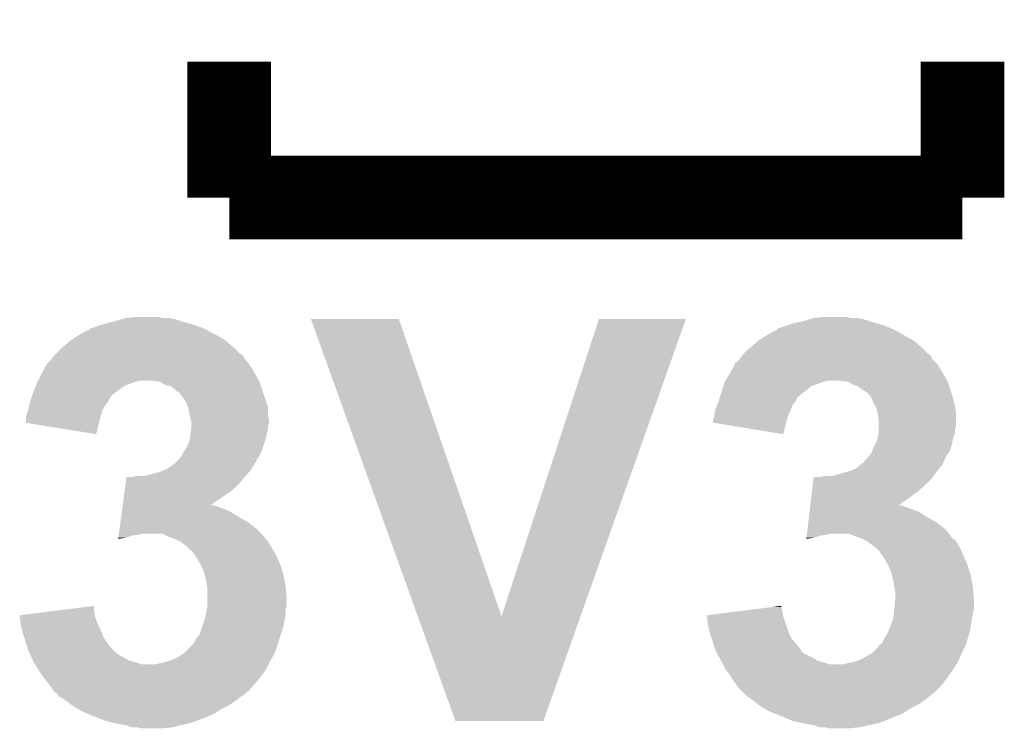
# Model space of a CAD drawing. Extents: x -1.3 to 24.2, y -3.9 to 39.2.
# Tile 15 of 37: x 9 to 11.4, y 3.9 to 5.6. Entities that reach past the tile are written whole.
import ezdxf

# ---------------------------------------------------------------- set-up
doc = ezdxf.new("R2010")
doc.units = 0
doc.layers.add('ANGLE_11_CLICK_V101_GTO', color=14, linetype='CONTINUOUS')

msp = doc.modelspace()

# ---------------------------------------------------------------- linework, layer by layer
at = {"layer": 'ANGLE_11_CLICK_V101_GTO', "const_width": 0.2032}
for points in [[(9.50722, 5.207), (9.50722, 5.5372)], [(11.28522, 5.207), (11.28522, 5.5372)], [(9.50722, 5.207), (11.28522, 5.207)]]:
    msp.add_lwpolyline(points, dxfattribs=at)
at = {"layer": 'ANGLE_11_CLICK_V101_GTO'}
for points in [[(9.179562, 4.892042), (9.192254, 4.89712), (9.439484, 4.892042), (9.42594, 4.89712)], [(9.192254, 4.89712), (9.19226, 4.897122), (9.42594, 4.89712), (9.425934, 4.897122)], [(9.19226, 4.897122), (9.21004, 4.9022), (9.425934, 4.897122), (9.40816, 4.9022)], [(9.21004, 4.9022), (9.230358, 4.90728), (9.40816, 4.9022), (9.39038, 4.90728)], [(9.230358, 4.90728), (9.247286, 4.912358), (9.39038, 4.90728), (9.375142, 4.912358)], [(9.247286, 4.912358), (9.255762, 4.9149), (9.375142, 4.912358), (9.359902, 4.9149)], [(9.255762, 4.9149), (9.283698, 4.91744), (9.347202, 4.9149), (9.334498, 4.91744)], [(9.705374, 4.912344), (9.705368, 4.912358), (9.918704, 4.912344), (9.705368, 4.912358)], [(9.964566, 4.191062), (9.705374, 4.912344), (10.167642, 4.191062), (9.918704, 4.912344)], [(10.167642, 4.191062), (10.403846, 4.912332), (10.359188, 4.191062), (10.61465, 4.912332)], [(10.403846, 4.912332), (10.403856, 4.91236), (10.61465, 4.912332), (10.403856, 4.91236)], [(10.838184, 4.8895), (10.861042, 4.89712), (11.1125, 4.8895), (11.094722, 4.89712)], [(10.861042, 4.89712), (10.876282, 4.9022), (11.094722, 4.89712), (11.076942, 4.9022)], [(10.876282, 4.9022), (10.899138, 4.90728), (11.076942, 4.9022), (11.05916, 4.90728)], [(10.899138, 4.90728), (10.916066, 4.912358), (11.05916, 4.90728), (11.043922, 4.912358)], [(10.916066, 4.912358), (10.924542, 4.9149), (11.043922, 4.912358), (11.028682, 4.9149)], [(10.924542, 4.9149), (10.949938, 4.91744), (11.015982, 4.9149), (11.003278, 4.91744)], [(9.13587, 4.869178), (9.144, 4.874258), (9.484362, 4.869178), (9.474204, 4.874258)], [(9.144, 4.874258), (9.153148, 4.87934), (9.474204, 4.874258), (9.46404, 4.87934)], [(9.153148, 4.87934), (9.166866, 4.88696), (9.46404, 4.87934), (9.450708, 4.88696)], [(9.166866, 4.88696), (9.1694, 4.886982), (9.450708, 4.88696), (9.45067, 4.886982)], [(9.1694, 4.886982), (9.169416, 4.8895), (9.45067, 4.886982), (9.446262, 4.8895)], [(9.169416, 4.8895), (9.169418, 4.889504), (9.446262, 4.8895), (9.446252, 4.889504)], [(9.169418, 4.889504), (9.179562, 4.892042), (9.446252, 4.889504), (9.439484, 4.892042)], [(10.792462, 4.86156), (10.81278, 4.874258), (11.163936, 4.86156), (11.141714, 4.874258)], [(10.81278, 4.874258), (10.821924, 4.87934), (11.141714, 4.874258), (11.132818, 4.87934)], [(10.821924, 4.87934), (10.83564, 4.886962), (11.132818, 4.87934), (11.117576, 4.886962)], [(10.83564, 4.886962), (10.838184, 4.8895), (11.117576, 4.886962), (11.1125, 4.8895)], [(9.1059, 4.84632), (9.120718, 4.85902), (9.51442, 4.84632), (9.499602, 4.85902)], [(9.120718, 4.85902), (9.123682, 4.86156), (9.499602, 4.85902), (9.495792, 4.86156)], [(9.123682, 4.86156), (9.13587, 4.869178), (9.495792, 4.86156), (9.484362, 4.869178)], [(10.77468, 4.84632), (10.789498, 4.85902), (11.1832, 4.84632), (11.16838, 4.85902)], [(10.789498, 4.85902), (10.792462, 4.86156), (11.16838, 4.85902), (11.163936, 4.86156)], [(9.080502, 4.82092), (9.08304, 4.82346), (9.541934, 4.82092), (9.54024, 4.82346)], [(9.08304, 4.82346), (9.088114, 4.828534), (9.54024, 4.82346), (9.535166, 4.828534)], [(9.088114, 4.828534), (9.08812, 4.82854), (9.535166, 4.828534), (9.532626, 4.82854)], [(9.08812, 4.82854), (9.103362, 4.843782), (9.532626, 4.82854), (9.51738, 4.843782)], [(9.103362, 4.843782), (9.1059, 4.84632), (9.51738, 4.843782), (9.51442, 4.84632)], [(10.74928, 4.82092), (10.751304, 4.823452), (11.209866, 4.82092), (11.20902, 4.823452)], [(10.751304, 4.823452), (10.753338, 4.825994), (11.20902, 4.823452), (11.203954, 4.825994)], [(10.753338, 4.825994), (10.755358, 4.828518), (11.203954, 4.825994), (11.20394, 4.828518)], [(10.755358, 4.828518), (10.755376, 4.82854), (11.20394, 4.828518), (11.201406, 4.82854)], [(10.755376, 4.82854), (10.759442, 4.833622), (11.201406, 4.82854), (11.196324, 4.833622)], [(10.759442, 4.833622), (10.771634, 4.843782), (11.196324, 4.833622), (11.18616, 4.843782)], [(10.771634, 4.843782), (10.77468, 4.84632), (11.18616, 4.843782), (11.1832, 4.84632)], [(9.05397, 4.78282), (9.06526, 4.803138), (9.568178, 4.78282), (9.55548, 4.803138)], [(9.06526, 4.803138), (9.065262, 4.80314), (9.55548, 4.803138), (9.55548, 4.80314)], [(9.065262, 4.80314), (9.07288, 4.810762), (9.55548, 4.80314), (9.549382, 4.810762)], [(9.07288, 4.810762), (9.07669, 4.81584), (9.549382, 4.810762), (9.54532, 4.81584)], [(9.07669, 4.81584), (9.080502, 4.82092), (9.54532, 4.81584), (9.541934, 4.82092)], [(10.722748, 4.78282), (10.734034, 4.803138), (11.236958, 4.78282), (11.22426, 4.803138)], [(10.734034, 4.803138), (10.73404, 4.803146), (11.22426, 4.803138), (11.224254, 4.803146)], [(10.73404, 4.803146), (10.734048, 4.805684), (11.224254, 4.803146), (11.221716, 4.805684)], [(10.734048, 4.805684), (10.741662, 4.810762), (11.221716, 4.805684), (11.21664, 4.810762)], [(10.741662, 4.810762), (10.745468, 4.815838), (11.21664, 4.810762), (11.211564, 4.815838)], [(10.745468, 4.815838), (10.74928, 4.82092), (11.211564, 4.815838), (11.209866, 4.82092)], [(9.04367, 4.7625), (9.05256, 4.78028), (9.579468, 4.7625), (9.56959, 4.78028)], [(9.05256, 4.78028), (9.05397, 4.78282), (9.56959, 4.78028), (9.568178, 4.78282)], [(10.710226, 4.7625), (10.721338, 4.78028), (11.248248, 4.7625), (11.23837, 4.78028)], [(10.721338, 4.78028), (10.722748, 4.78282), (11.23837, 4.78028), (11.236958, 4.78282)], [(9.038334, 4.749798), (9.042398, 4.759958), (9.253218, 4.749798), (9.278618, 4.759958)], [(9.042398, 4.759958), (9.0424, 4.75996), (9.278618, 4.759958), (9.278624, 4.75996)], [(9.0424, 4.75996), (9.04367, 4.7625), (9.278624, 4.75996), (9.288778, 4.7625)], [(9.339578, 4.75996), (9.324338, 4.7625), (9.58088, 4.75996), (9.579468, 4.7625)], [(9.339582, 4.759958), (9.339578, 4.75996), (9.58088, 4.759958), (9.58088, 4.75996)], [(9.352278, 4.75234), (9.339582, 4.759958), (9.58342, 4.75234), (9.58088, 4.759958)], [(9.364978, 4.749802), (9.352278, 4.75234), (9.584266, 4.749802), (9.58342, 4.75234)], [(10.705592, 4.749798), (10.707116, 4.75488), (10.919458, 4.749798), (10.934702, 4.75488)], [(10.707116, 4.75488), (10.70864, 4.759958), (10.934702, 4.75488), (10.947398, 4.759958)], [(10.70864, 4.759958), (10.708642, 4.759962), (10.947398, 4.759958), (10.947412, 4.759962)], [(10.708642, 4.759962), (10.710226, 4.7625), (10.947412, 4.759962), (10.957558, 4.7625)], [(11.008358, 4.75996), (10.990578, 4.7625), (11.24966, 4.75996), (11.248248, 4.7625)], [(11.008362, 4.759958), (11.008358, 4.75996), (11.24966, 4.759958), (11.24966, 4.75996)], [(11.021058, 4.75234), (11.008362, 4.759958), (11.2522, 4.75234), (11.24966, 4.759958)], [(11.031218, 4.749802), (11.021058, 4.75234), (11.253046, 4.749802), (11.2522, 4.75234)], [(9.028852, 4.724396), (9.030546, 4.72948), (9.220198, 4.724396), (9.22528, 4.72948)], [(9.030546, 4.72948), (9.03224, 4.73456), (9.22528, 4.72948), (9.23163, 4.73456)], [(9.03224, 4.73456), (9.034272, 4.73964), (9.23163, 4.73456), (9.23798, 4.73964)], [(9.034272, 4.73964), (9.038334, 4.749798), (9.23798, 4.73964), (9.253218, 4.749798)], [(9.375138, 4.74218), (9.364978, 4.749802), (9.586806, 4.74218), (9.584266, 4.749802)], [(9.38022, 4.737102), (9.375138, 4.74218), (9.5885, 4.737102), (9.586806, 4.74218)], [(9.385296, 4.734562), (9.38022, 4.737102), (9.589346, 4.734562), (9.5885, 4.737102)], [(9.39546, 4.72186), (9.385296, 4.734562), (9.59358, 4.72186), (9.589346, 4.734562)], [(10.698478, 4.726938), (10.699326, 4.72948), (10.891516, 4.726938), (10.89406, 4.72948)], [(10.699326, 4.72948), (10.70102, 4.73456), (10.89406, 4.72948), (10.90041, 4.73456)], [(10.70102, 4.73456), (10.705592, 4.749798), (10.90041, 4.73456), (10.919458, 4.749798)], [(11.04138, 4.74218), (11.031218, 4.749802), (11.255586, 4.74218), (11.253046, 4.749802)], [(11.049, 4.7371), (11.04138, 4.74218), (11.25728, 4.7371), (11.255586, 4.74218)], [(11.051534, 4.734566), (11.049, 4.7371), (11.258124, 4.734566), (11.25728, 4.7371)], [(11.054072, 4.73456), (11.051534, 4.734566), (11.258126, 4.73456), (11.258124, 4.734566)], [(11.05814, 4.72948), (11.054072, 4.73456), (11.259818, 4.72948), (11.258126, 4.73456)], [(11.064238, 4.72186), (11.05814, 4.72948), (11.261724, 4.72186), (11.259818, 4.72948)], [(9.019538, 4.69138), (9.022714, 4.704078), (9.199878, 4.69138), (9.207498, 4.704078)], [(9.022714, 4.704078), (9.02462, 4.711698), (9.207498, 4.704078), (9.21321, 4.711698)], [(9.02462, 4.711698), (9.025466, 4.71424), (9.21321, 4.711698), (9.215118, 4.71424)], [(9.025466, 4.71424), (9.028852, 4.724396), (9.215118, 4.71424), (9.220198, 4.724396)], [(9.40308, 4.709162), (9.39546, 4.72186), (9.597812, 4.709162), (9.59358, 4.72186)], [(9.407146, 4.698996), (9.40308, 4.709162), (9.6012, 4.698996), (9.597812, 4.709162)], [(10.685782, 4.691382), (10.690542, 4.70408), (10.86866, 4.691382), (10.87374, 4.70408)], [(10.690542, 4.70408), (10.6934, 4.7117), (10.87374, 4.70408), (10.879452, 4.7117)], [(10.6934, 4.7117), (10.694246, 4.71424), (10.879452, 4.7117), (10.881358, 4.71424)], [(10.694246, 4.71424), (10.69763, 4.724394), (10.881358, 4.71424), (10.886438, 4.724394)], [(10.69763, 4.724394), (10.698478, 4.726938), (10.886438, 4.724394), (10.891516, 4.726938)], [(11.06932, 4.709158), (11.064238, 4.72186), (11.2649, 4.709158), (11.261724, 4.72186)], [(11.075418, 4.699), (11.06932, 4.709158), (11.26744, 4.699), (11.2649, 4.709158)], [(9.014462, 4.676142), (9.019538, 4.69138), (9.195524, 4.676142), (9.199878, 4.69138)], [(9.408158, 4.696462), (9.407146, 4.698996), (9.6012, 4.696462), (9.6012, 4.698996)], [(9.4107, 4.68376), (9.408158, 4.696462), (9.6012, 4.68376), (9.6012, 4.696462)], [(9.41324, 4.671062), (9.4107, 4.68376), (9.603014, 4.671062), (9.6012, 4.68376)], [(10.68324, 4.67614), (10.68578, 4.69138), (10.862128, 4.67614), (10.86866, 4.69138)], [(10.68578, 4.69138), (10.685782, 4.691382), (10.86866, 4.69138), (10.86866, 4.691382)], [(11.07694, 4.696462), (11.075418, 4.699), (11.267864, 4.696462), (11.26744, 4.699)], [(11.079482, 4.683758), (11.07694, 4.696462), (11.26998, 4.683758), (11.267864, 4.696462)], [(11.08202, 4.671062), (11.079482, 4.683758), (11.269978, 4.671062), (11.26998, 4.683758)], [(9.01195, 4.660932), (9.01446, 4.663446), (9.191626, 4.660932), (9.192256, 4.663446)], [(9.18462, 4.632962), (9.01195, 4.660932), (9.18462, 4.632962), (9.191626, 4.660932)], [(9.01446, 4.6736), (9.014462, 4.676142), (9.1948, 4.6736), (9.195524, 4.676142)], [(9.01446, 4.663446), (9.01446, 4.6736), (9.192256, 4.663446), (9.1948, 4.6736)], [(9.414934, 4.665978), (9.41324, 4.671062), (9.60374, 4.665978), (9.603014, 4.671062)], [(9.415778, 4.663442), (9.414934, 4.665978), (9.603738, 4.663442), (9.60374, 4.665978)], [(9.41578, 4.660898), (9.415778, 4.663442), (9.603738, 4.660898), (9.603738, 4.663442)], [(9.41578, 4.653282), (9.41578, 4.660898), (9.6012, 4.653282), (9.603738, 4.660898)], [(10.6807, 4.660918), (10.680702, 4.668522), (10.857862, 4.660918), (10.859768, 4.668522)], [(10.85086, 4.632962), (10.6807, 4.660918), (10.85086, 4.632962), (10.857862, 4.660918)], [(10.680702, 4.668522), (10.682392, 4.673598), (10.859768, 4.668522), (10.86104, 4.673598)], [(10.682392, 4.673598), (10.68324, 4.67614), (10.86104, 4.673598), (10.862128, 4.67614)], [(11.08202, 4.653278), (11.08202, 4.671062), (11.269978, 4.653278), (11.269978, 4.671062)], [(9.411788, 4.6228), (9.41324, 4.63296), (9.596118, 4.6228), (9.59815, 4.63296)], [(9.41324, 4.63296), (9.413556, 4.6355), (9.59815, 4.63296), (9.59866, 4.6355)], [(9.413556, 4.6355), (9.414826, 4.645658), (9.59866, 4.6355), (9.6012, 4.645658)], [(9.414826, 4.645658), (9.415778, 4.653276), (9.6012, 4.645658), (9.6012, 4.653276)], [(9.415778, 4.653276), (9.41578, 4.653282), (9.6012, 4.653276), (9.6012, 4.653282)], [(11.079116, 4.622798), (11.08202, 4.632962), (11.26236, 4.622798), (11.266424, 4.632962)], [(11.08202, 4.645656), (11.08202, 4.653278), (11.26744, 4.645656), (11.269978, 4.653278)], [(11.08202, 4.635496), (11.08202, 4.645656), (11.267438, 4.635496), (11.26744, 4.645656)], [(11.08202, 4.632962), (11.08202, 4.635496), (11.266424, 4.632962), (11.267438, 4.635496)], [(9.40308, 4.59994), (9.4107, 4.615184), (9.588498, 4.59994), (9.593578, 4.615184)], [(9.4107, 4.615184), (9.411788, 4.6228), (9.593578, 4.615184), (9.596118, 4.6228)], [(11.073128, 4.607558), (11.076942, 4.615182), (11.259818, 4.607558), (11.261088, 4.615182)], [(11.076942, 4.615182), (11.079116, 4.622798), (11.261088, 4.615182), (11.26236, 4.622798)], [(9.389364, 4.577082), (9.398508, 4.59232), (9.57834, 4.577082), (9.58596, 4.59232)], [(9.398508, 4.59232), (9.40308, 4.59994), (9.58596, 4.59232), (9.588498, 4.59994)], [(11.056112, 4.57708), (11.06424, 4.587242), (11.24458, 4.57708), (11.251354, 4.587242)], [(11.06424, 4.587242), (11.066268, 4.592316), (11.251354, 4.587242), (11.254738, 4.592316)], [(11.066268, 4.592316), (11.06932, 4.59994), (11.254738, 4.592316), (11.257278, 4.59994)], [(11.06932, 4.59994), (11.073128, 4.607558), (11.257278, 4.59994), (11.259818, 4.607558)], [(9.371582, 4.5593), (9.375142, 4.561842), (9.56818, 4.5593), (9.569632, 4.561842)], [(9.375142, 4.561842), (9.387842, 4.574542), (9.569632, 4.561842), (9.576888, 4.574542)], [(9.387842, 4.574542), (9.389364, 4.577082), (9.576888, 4.574542), (9.57834, 4.577082)], [(11.038336, 4.5593), (11.041386, 4.56184), (11.236958, 4.5593), (11.238046, 4.56184)], [(11.041386, 4.56184), (11.043924, 4.561848), (11.238046, 4.56184), (11.23805, 4.561848)], [(11.043924, 4.561848), (11.049002, 4.569462), (11.23805, 4.561848), (11.241314, 4.569462)], [(11.049002, 4.569462), (11.054082, 4.574542), (11.241314, 4.569462), (11.243492, 4.574542)], [(11.054082, 4.574542), (11.056112, 4.57708), (11.243492, 4.574542), (11.24458, 4.57708)], [(9.301484, 4.53136), (9.31926, 4.53644), (9.547136, 4.53136), (9.55149, 4.53644)], [(9.31926, 4.53644), (9.339582, 4.541522), (9.55149, 4.53644), (9.555846, 4.541522)], [(9.339582, 4.541522), (9.345498, 4.544058), (9.555846, 4.541522), (9.55802, 4.544058)], [(9.345498, 4.544058), (9.357362, 4.549142), (9.55802, 4.544058), (9.561408, 4.549142)], [(9.357362, 4.549142), (9.371582, 4.5593), (9.561408, 4.549142), (9.56818, 4.5593)], [(10.967722, 4.53136), (10.98804, 4.53644), (11.215188, 4.53136), (11.218816, 4.53644)], [(10.98804, 4.53644), (11.00582, 4.54152), (11.218816, 4.53644), (11.222444, 4.54152)], [(11.00582, 4.54152), (11.01259, 4.54406), (11.222444, 4.54152), (11.22426, 4.54406)], [(11.01259, 4.54406), (11.02614, 4.549142), (11.22426, 4.54406), (11.228494, 4.549142)], [(11.02614, 4.549142), (11.038336, 4.5593), (11.228494, 4.549142), (11.236958, 4.5593)], [(9.25556, 4.508498), (9.25832, 4.52882), (9.52754, 4.508498), (9.544958, 4.52882)], [(9.271002, 4.52882), (9.283702, 4.53136), (9.544958, 4.52882), (9.547136, 4.53136)], [(10.922146, 4.5085), (10.924258, 4.526278), (11.19378, 4.5085), (11.211558, 4.526278)], [(10.924258, 4.526278), (10.92456, 4.52882), (11.211558, 4.526278), (11.213372, 4.52882)], [(10.937242, 4.52882), (10.952482, 4.53136), (11.213372, 4.52882), (11.215188, 4.53136)], [(9.251424, 4.47802), (9.253492, 4.49326), (9.4869, 4.47802), (9.50976, 4.49326)], [(9.253492, 4.49326), (9.25556, 4.508498), (9.50976, 4.49326), (9.52754, 4.508498)], [(10.918524, 4.47802), (10.920334, 4.49326), (11.15568, 4.47802), (11.176002, 4.49326)], [(10.920334, 4.49326), (10.922146, 4.5085), (11.176002, 4.49326), (11.19378, 4.5085)], [(9.24901, 4.46024), (9.251424, 4.47802), (9.46157, 4.46024), (9.4869, 4.47802)], [(10.916412, 4.46024), (10.918524, 4.47802), (11.13035, 4.46024), (11.15568, 4.47802)], [(9.24522, 4.432302), (9.246942, 4.444998), (9.53008, 4.432302), (9.50976, 4.444998)], [(9.246942, 4.444998), (9.247976, 4.45262), (9.50976, 4.444998), (9.491978, 4.45262)], [(9.247976, 4.45262), (9.248666, 4.4577), (9.491978, 4.45262), (9.476742, 4.4577)], [(9.248666, 4.4577), (9.24901, 4.460238), (9.476742, 4.4577), (9.471664, 4.460238)], [(9.24901, 4.460238), (9.24901, 4.46024), (9.471664, 4.460238), (9.46157, 4.46024)], [(10.913094, 4.432302), (10.914602, 4.444998), (11.19886, 4.432302), (11.178542, 4.444998)], [(10.914602, 4.444998), (10.915508, 4.45262), (11.178542, 4.444998), (11.15822, 4.45262)], [(10.915508, 4.45262), (10.91611, 4.4577), (11.15822, 4.45262), (11.142982, 4.4577)], [(10.91611, 4.4577), (10.916412, 4.460238), (11.142982, 4.4577), (11.137904, 4.460238)], [(10.916412, 4.460238), (10.916412, 4.46024), (11.137904, 4.460238), (11.13035, 4.46024)], [(9.241082, 4.40182), (9.243496, 4.4196), (9.5758, 4.40182), (9.552938, 4.4196)], [(9.243496, 4.4196), (9.24522, 4.432302), (9.552938, 4.4196), (9.53008, 4.432302)], [(10.909472, 4.401818), (10.911586, 4.4196), (11.244582, 4.401818), (11.221718, 4.4196)], [(10.911586, 4.4196), (10.913094, 4.432302), (11.221718, 4.4196), (11.19886, 4.432302)], [(9.239702, 4.39166), (9.241082, 4.40182), (9.584832, 4.39166), (9.5758, 4.40182)], [(10.908266, 4.39166), (10.909472, 4.401818), (11.252486, 4.39166), (11.244582, 4.401818)], [(9.237984, 4.378988), (9.255758, 4.3815), (9.237984, 4.378988), (9.238324, 4.3815)], [(9.238324, 4.3815), (9.239014, 4.386578), (9.255758, 4.3815), (9.270998, 4.386578)], [(9.239014, 4.386578), (9.239358, 4.38912), (9.270998, 4.386578), (9.28624, 4.38912)], [(9.239358, 4.38912), (9.239702, 4.39166), (9.28624, 4.38912), (9.298938, 4.39166)], [(9.3599, 4.38404), (9.344656, 4.39166), (9.591606, 4.38404), (9.584832, 4.39166)], [(9.375138, 4.37896), (9.3599, 4.38404), (9.59612, 4.37896), (9.591606, 4.38404)], [(9.380218, 4.37642), (9.375138, 4.37896), (9.59866, 4.37642), (9.59612, 4.37896)], [(9.390378, 4.37134), (9.380218, 4.37642), (9.602048, 4.37134), (9.59866, 4.37642)], [(9.393762, 4.368802), (9.390378, 4.37134), (9.60374, 4.368802), (9.602048, 4.37134)], [(10.906762, 4.378988), (10.924538, 4.3815), (10.906762, 4.378988), (10.90706, 4.3815)], [(10.90706, 4.3815), (10.907662, 4.386578), (10.924538, 4.3815), (10.939778, 4.386578)], [(10.907662, 4.386578), (10.907964, 4.38912), (10.939778, 4.386578), (10.95502, 4.38912)], [(10.907964, 4.38912), (10.908266, 4.39166), (10.95502, 4.38912), (10.967718, 4.39166)], [(11.028682, 4.38404), (11.010896, 4.39166), (11.258414, 4.38404), (11.252486, 4.39166)], [(11.04392, 4.37896), (11.028682, 4.38404), (11.262366, 4.37896), (11.258414, 4.38404)], [(11.043924, 4.378958), (11.04392, 4.37896), (11.262366, 4.378958), (11.262366, 4.37896)], [(11.048162, 4.376416), (11.043924, 4.378958), (11.26744, 4.376416), (11.262366, 4.378958)], [(11.056618, 4.371342), (11.048162, 4.376416), (11.270826, 4.371342), (11.26744, 4.376416)], [(11.060006, 4.368802), (11.056618, 4.371342), (11.27252, 4.368802), (11.270826, 4.371342)], [(9.400538, 4.36372), (9.393762, 4.368802), (9.60679, 4.36372), (9.60374, 4.368802)], [(9.40816, 4.3561), (9.400538, 4.36372), (9.61136, 4.3561), (9.60679, 4.36372)], [(9.413234, 4.351026), (9.40816, 4.3561), (9.61426, 4.351026), (9.61136, 4.3561)], [(9.41577, 4.35102), (9.413234, 4.351026), (9.614264, 4.35102), (9.61426, 4.351026)], [(9.424852, 4.338318), (9.41577, 4.35102), (9.62152, 4.338318), (9.614264, 4.35102)], [(11.076938, 4.3561), (11.060006, 4.368802), (11.28014, 4.3561), (11.27252, 4.368802)], [(11.076942, 4.356098), (11.076938, 4.3561), (11.28014, 4.356098), (11.28014, 4.3561)], [(11.082018, 4.351022), (11.076942, 4.356098), (11.282316, 4.351022), (11.28014, 4.356098)], [(11.091094, 4.33832), (11.082018, 4.351022), (11.28776, 4.33832), (11.282316, 4.351022)], [(9.42848, 4.333242), (9.424852, 4.338318), (9.623778, 4.333242), (9.62152, 4.338318)], [(9.43864, 4.315462), (9.42848, 4.333242), (9.631682, 4.315462), (9.623778, 4.333242)], [(11.09472, 4.333242), (11.091094, 4.33832), (11.290018, 4.333242), (11.28776, 4.33832)], [(11.10488, 4.315462), (11.09472, 4.333242), (11.297922, 4.315462), (11.290018, 4.333242)], [(9.438642, 4.31546), (9.43864, 4.315462), (9.631682, 4.31546), (9.631682, 4.315462)], [(9.446258, 4.297682), (9.438642, 4.31546), (9.637016, 4.297682), (9.631682, 4.31546)], [(9.448166, 4.29006), (9.446258, 4.297682), (9.6393, 4.29006), (9.637016, 4.297682)], [(11.104882, 4.31546), (11.10488, 4.315462), (11.297922, 4.31546), (11.297922, 4.315462)], [(11.112498, 4.297682), (11.104882, 4.31546), (11.303256, 4.297682), (11.297922, 4.31546)], [(11.114406, 4.29006), (11.112498, 4.297682), (11.30554, 4.29006), (11.303256, 4.297682)], [(9.45134, 4.27736), (9.448166, 4.29006), (9.64161, 4.27736), (9.6393, 4.29006)], [(9.45388, 4.262122), (9.45134, 4.27736), (9.64438, 4.262122), (9.64161, 4.27736)], [(11.11758, 4.27736), (11.114406, 4.29006), (11.30785, 4.27736), (11.30554, 4.29006)], [(11.12012, 4.26212), (11.11758, 4.27736), (11.31062, 4.26212), (11.30785, 4.27736)], [(9.45388, 4.26212), (9.45388, 4.262122), (9.64438, 4.26212), (9.64438, 4.262122)], [(9.45388, 4.229102), (9.45388, 4.26212), (9.64692, 4.229102), (9.64438, 4.26212)], [(11.12266, 4.249422), (11.12012, 4.26212), (11.311598, 4.249422), (11.31062, 4.26212)], [(9.45388, 4.216398), (9.45388, 4.229102), (9.646918, 4.216398), (9.64692, 4.229102)], [(11.119864, 4.208778), (11.121898, 4.229102), (11.31316, 4.208778), (11.31316, 4.229102)], [(11.121898, 4.229102), (11.12266, 4.236718), (11.31316, 4.229102), (11.312576, 4.236718)], [(11.12266, 4.236718), (11.12266, 4.249422), (11.312576, 4.236718), (11.311598, 4.249422)], [(8.99924, 4.19354), (9.07945, 4.203698), (9.181594, 4.19354), (9.17956, 4.203698)], [(9.07945, 4.203698), (9.17956, 4.216376), (9.17956, 4.203698), (9.17956, 4.216376)], [(9.45083, 4.196078), (9.45337, 4.208776), (9.64438, 4.196078), (9.64438, 4.208776)], [(9.45337, 4.208776), (9.45388, 4.211322), (9.64438, 4.208776), (9.645226, 4.211322)], [(9.45388, 4.211322), (9.45388, 4.216398), (9.645226, 4.211322), (9.646918, 4.216398)], [(10.66548, 4.19354), (10.745706, 4.2037), (10.850374, 4.19354), (10.84834, 4.2037)], [(10.745706, 4.2037), (10.825916, 4.213858), (10.84834, 4.2037), (10.8458, 4.213858)], [(10.825916, 4.213858), (10.8458, 4.216376), (10.8458, 4.213858), (10.8458, 4.216376)], [(11.11758, 4.185922), (11.119864, 4.208778), (11.308588, 4.185922), (11.31316, 4.208778)], [(8.999522, 4.191), (8.99924, 4.19354), (9.182102, 4.191), (9.181594, 4.19354)], [(9.001202, 4.17576), (8.999522, 4.191), (9.18718, 4.17576), (9.182102, 4.191)], [(9.44213, 4.168138), (9.447846, 4.18338), (9.639298, 4.168138), (9.64184, 4.18338)], [(9.447846, 4.18338), (9.4488, 4.185922), (9.64184, 4.18338), (9.642348, 4.185922)], [(9.4488, 4.185922), (9.45083, 4.196078), (9.642348, 4.185922), (9.64438, 4.196078)], [(10.055856, 3.937016), (9.964566, 4.191062), (10.269208, 3.937016), (10.359188, 4.191062)], [(10.665762, 4.191), (10.66548, 4.19354), (10.850882, 4.191), (10.850374, 4.19354)], [(10.668, 4.170682), (10.665762, 4.191), (10.857654, 4.170682), (10.850882, 4.191)], [(11.10996, 4.1656), (11.116626, 4.18338), (11.305116, 4.1656), (11.30808, 4.18338)], [(11.116626, 4.18338), (11.11758, 4.185922), (11.30808, 4.18338), (11.308588, 4.185922)], [(9.00176, 4.170682), (9.001202, 4.17576), (9.18972, 4.170682), (9.18718, 4.17576)], [(9.004302, 4.16052), (9.00176, 4.170682), (9.1948, 4.16052), (9.18972, 4.170682)], [(9.00684, 4.15036), (9.004302, 4.16052), (9.198612, 4.15036), (9.1948, 4.16052)], [(9.437552, 4.1529), (9.44118, 4.1656), (9.63422, 4.1529), (9.638452, 4.1656)], [(9.44118, 4.1656), (9.44213, 4.168138), (9.638452, 4.1656), (9.639298, 4.168138)], [(10.670542, 4.16052), (10.668, 4.170682), (10.86104, 4.16052), (10.857654, 4.170682)], [(10.67308, 4.15036), (10.670542, 4.16052), (10.864852, 4.15036), (10.86104, 4.16052)], [(11.104514, 4.152898), (11.10996, 4.1656), (11.303, 4.152898), (11.305116, 4.1656)], [(9.010016, 4.140198), (9.00684, 4.15036), (9.202422, 4.140198), (9.198612, 4.15036)], [(9.014778, 4.12496), (9.010016, 4.140198), (9.21258, 4.12496), (9.202422, 4.140198)], [(9.420862, 4.124964), (9.42594, 4.13512), (9.625624, 4.124964), (9.62875, 4.13512)], [(9.42594, 4.13512), (9.436102, 4.147822), (9.62875, 4.13512), (9.632656, 4.147822)], [(9.436102, 4.147822), (9.437552, 4.1529), (9.632656, 4.147822), (9.63422, 4.1529)], [(10.676256, 4.1402), (10.67308, 4.15036), (10.868662, 4.1402), (10.864852, 4.15036)], [(10.685778, 4.109722), (10.676256, 4.1402), (10.894054, 4.109722), (10.868662, 4.1402)], [(11.089642, 4.124966), (11.09472, 4.135118), (11.294404, 4.124966), (11.297528, 4.135118)], [(11.09472, 4.135118), (11.10234, 4.147822), (11.297528, 4.135118), (11.301438, 4.147822)], [(11.10234, 4.147822), (11.104514, 4.152898), (11.301438, 4.147822), (11.303, 4.152898)], [(9.019538, 4.109722), (9.014778, 4.12496), (9.225278, 4.109722), (9.21258, 4.12496)], [(9.023058, 4.1021), (9.019538, 4.109722), (9.2329, 4.1021), (9.225278, 4.109722)], [(9.398002, 4.102102), (9.415778, 4.11988), (9.617394, 4.102102), (9.624062, 4.11988)], [(9.415778, 4.11988), (9.420862, 4.124964), (9.624062, 4.11988), (9.625624, 4.124964)], [(10.685784, 4.109714), (10.685778, 4.109722), (10.89406, 4.109714), (10.894054, 4.109722)], [(10.687152, 4.107174), (10.685784, 4.109714), (10.894066, 4.107174), (10.89406, 4.109714)], [(10.689884, 4.102098), (10.687152, 4.107174), (10.899144, 4.102098), (10.894066, 4.107174)], [(11.06678, 4.102102), (11.08202, 4.117346), (11.28395, 4.102102), (11.291572, 4.117346)], [(11.08202, 4.117346), (11.082026, 4.11988), (11.291572, 4.117346), (11.29284, 4.11988)], [(11.082026, 4.11988), (11.082028, 4.119884), (11.29284, 4.11988), (11.29284, 4.119884)], [(11.082028, 4.119884), (11.089642, 4.124966), (11.29284, 4.119884), (11.294404, 4.124966)], [(9.025402, 4.09702), (9.023058, 4.1021), (9.240522, 4.09702), (9.2329, 4.1021)], [(9.027746, 4.09194), (9.025402, 4.09702), (9.250678, 4.09194), (9.240522, 4.09702)], [(9.031264, 4.084318), (9.027746, 4.09194), (9.26338, 4.084318), (9.250678, 4.09194)], [(9.033608, 4.07924), (9.031264, 4.084318), (9.28116, 4.07924), (9.26338, 4.084318)], [(9.357354, 4.08178), (9.364978, 4.08432), (9.60628, 4.08178), (9.60773, 4.08432)], [(9.364978, 4.08432), (9.382762, 4.091942), (9.60773, 4.08432), (9.612086, 4.091942)], [(9.382762, 4.091942), (9.394186, 4.099558), (9.612086, 4.091942), (9.61644, 4.099558)], [(9.394186, 4.099558), (9.398002, 4.102102), (9.61644, 4.099558), (9.617394, 4.102102)], [(10.695354, 4.09194), (10.689884, 4.102098), (10.919458, 4.09194), (10.899144, 4.102098)], [(10.699458, 4.08432), (10.695354, 4.09194), (10.93216, 4.08432), (10.919458, 4.09194)], [(10.702194, 4.07924), (10.699458, 4.08432), (10.9474, 4.07924), (10.93216, 4.08432)], [(11.026136, 4.08178), (11.03376, 4.08432), (11.275058, 4.08178), (11.276146, 4.08432)], [(11.03376, 4.08432), (11.048998, 4.09194), (11.276146, 4.08432), (11.279412, 4.09194)], [(11.048998, 4.09194), (11.06233, 4.09956), (11.279412, 4.09194), (11.28268, 4.09956)], [(11.06233, 4.09956), (11.06678, 4.102102), (11.28268, 4.09956), (11.28395, 4.102102)], [(9.03478, 4.0767), (9.033608, 4.07924), (9.288782, 4.0767), (9.28116, 4.07924)], [(9.036474, 4.07416), (9.03478, 4.0767), (9.296404, 4.07416), (9.288782, 4.0767)], [(9.044942, 4.06146), (9.036474, 4.07416), (9.596118, 4.06146), (9.602468, 4.07416)], [(9.052558, 4.048762), (9.044942, 4.06146), (9.587048, 4.048762), (9.596118, 4.06146)], [(9.326882, 4.07416), (9.33704, 4.0767), (9.602468, 4.07416), (9.603738, 4.0767)], [(9.33704, 4.0767), (9.34974, 4.079242), (9.603738, 4.0767), (9.60501, 4.079242)], [(9.34974, 4.079242), (9.357354, 4.08178), (9.60501, 4.079242), (9.60628, 4.08178)], [(10.70356, 4.0767), (10.702194, 4.07924), (10.956292, 4.0767), (10.9474, 4.07924)], [(10.70483, 4.07416), (10.70356, 4.0767), (10.965182, 4.07416), (10.956292, 4.0767)], [(10.711178, 4.061462), (10.70483, 4.07416), (11.26236, 4.061462), (11.270294, 4.07416)], [(10.72134, 4.04876), (10.711178, 4.061462), (11.253286, 4.04876), (11.26236, 4.061462)], [(10.993122, 4.07416), (11.00328, 4.0767), (11.270294, 4.07416), (11.271882, 4.0767)], [(11.00328, 4.0767), (11.018522, 4.079242), (11.271882, 4.0767), (11.27347, 4.079242)], [(11.018522, 4.079242), (11.026136, 4.08178), (11.27347, 4.079242), (11.275058, 4.08178)], [(9.056624, 4.04368), (9.052558, 4.048762), (9.58342, 4.04368), (9.587048, 4.048762)], [(9.06272, 4.03606), (9.056624, 4.04368), (9.576886, 4.03606), (9.58342, 4.04368)], [(9.07796, 4.01574), (9.06272, 4.03606), (9.559464, 4.01574), (9.576886, 4.03606)], [(10.728958, 4.036062), (10.72134, 4.04876), (11.244216, 4.036062), (11.253286, 4.04876)], [(10.736584, 4.025898), (10.728958, 4.036062), (11.236958, 4.025898), (11.244216, 4.036062)], [(9.083038, 4.008122), (9.07796, 4.01574), (9.552932, 4.008122), (9.559464, 4.01574)], [(10.7442, 4.015742), (10.736584, 4.025898), (11.226802, 4.015742), (11.236958, 4.025898)], [(10.754362, 4.00558), (10.7442, 4.015742), (11.21664, 4.00558), (11.226802, 4.015742)], [(9.083042, 4.00812), (9.083038, 4.008122), (9.552932, 4.00812), (9.552932, 4.008122)], [(9.08305, 4.008114), (9.083042, 4.00812), (9.550394, 4.008114), (9.552932, 4.00812)], [(9.090656, 4.00304), (9.08305, 4.008114), (9.54532, 4.00304), (9.550394, 4.008114)], [(9.09193, 4.0005), (9.090656, 4.00304), (9.54278, 4.0005), (9.54532, 4.00304)], [(9.093198, 3.997964), (9.09193, 4.0005), (9.538976, 3.997964), (9.54278, 4.0005)], [(9.095734, 3.995426), (9.093198, 3.997964), (9.535168, 3.995426), (9.538976, 3.997964)], [(9.098276, 3.99542), (9.095734, 3.995426), (9.53516, 3.99542), (9.535168, 3.995426)], [(9.119618, 3.980178), (9.098276, 3.99542), (9.514838, 3.980178), (9.53516, 3.99542)], [(10.759444, 4.000498), (10.754362, 4.00558), (11.209018, 4.000498), (11.21664, 4.00558)], [(10.764514, 3.995426), (10.759444, 4.000498), (11.203944, 3.995426), (11.209018, 4.000498)], [(10.767054, 3.99542), (10.764514, 3.995426), (11.203938, 3.99542), (11.203944, 3.995426)], [(10.7823, 3.98272), (10.767054, 3.99542), (11.187004, 3.98272), (11.203938, 3.99542)], [(9.130282, 3.97256), (9.119618, 3.980178), (9.50214, 3.97256), (9.514838, 3.980178)], [(9.133838, 3.97002), (9.130282, 3.97256), (9.49706, 3.97002), (9.50214, 3.97256)], [(9.142732, 3.964938), (9.133838, 3.97002), (9.486898, 3.964938), (9.49706, 3.97002)], [(9.151618, 3.95986), (9.142732, 3.964938), (9.47928, 3.95986), (9.486898, 3.964938)], [(10.785856, 3.98018), (10.7823, 3.98272), (11.183618, 3.98018), (11.187004, 3.98272)], [(10.796524, 3.97256), (10.785856, 3.98018), (11.168382, 3.97256), (11.183618, 3.98018)], [(10.800078, 3.97002), (10.796524, 3.97256), (11.164146, 3.97002), (11.168382, 3.97256)], [(10.808966, 3.964942), (10.800078, 3.97002), (11.15568, 3.964942), (11.164146, 3.97002)], [(10.817858, 3.95986), (10.808966, 3.964942), (11.148058, 3.95986), (11.15568, 3.964942)], [(9.163474, 3.95478), (9.151618, 3.95986), (9.47166, 3.95478), (9.47928, 3.95986)], [(9.1694, 3.95224), (9.163474, 3.95478), (9.465732, 3.95224), (9.47166, 3.95478)], [(9.182102, 3.94716), (9.1694, 3.95224), (9.45388, 3.94716), (9.465732, 3.95224)], [(9.207498, 3.937002), (9.182102, 3.94716), (9.42679, 3.937002), (9.45388, 3.94716)], [(10.831406, 3.95478), (10.817858, 3.95986), (11.14044, 3.95478), (11.148058, 3.95986)], [(10.83818, 3.95224), (10.831406, 3.95478), (11.133666, 3.95224), (11.14044, 3.95478)], [(10.850036, 3.94716), (10.83818, 3.95224), (11.12012, 3.94716), (11.133666, 3.95224)], [(10.867816, 3.93954), (10.850036, 3.94716), (11.10234, 3.93954), (11.12012, 3.94716)], [(10.873738, 3.937002), (10.867816, 3.93954), (11.09557, 3.937002), (11.10234, 3.93954)], [(9.229518, 3.93192), (9.207498, 3.937002), (9.413238, 3.93192), (9.42679, 3.937002)], [(9.240522, 3.92938), (9.229518, 3.93192), (9.401808, 3.92938), (9.413238, 3.93192)], [(9.258296, 3.92684), (9.240522, 3.92938), (9.39038, 3.92684), (9.401808, 3.92938)], [(9.270996, 3.921762), (9.258296, 3.92684), (9.370066, 3.921762), (9.39038, 3.92684)], [(9.283698, 3.92176), (9.270996, 3.921762), (9.370058, 3.92176), (9.370066, 3.921762)], [(9.296398, 3.91922), (9.283698, 3.92176), (9.344662, 3.91922), (9.370058, 3.92176)], [(10.269204, 3.937), (10.055856, 3.937016), (10.269204, 3.937), (10.269208, 3.937016)], [(10.89745, 3.93192), (10.873738, 3.937002), (11.082018, 3.93192), (11.09557, 3.937002)], [(10.9093, 3.92938), (10.89745, 3.93192), (11.070588, 3.92938), (11.082018, 3.93192)], [(10.92454, 3.92684), (10.9093, 3.92938), (11.059158, 3.92684), (11.070588, 3.92938)], [(10.939778, 3.921762), (10.92454, 3.92684), (11.036306, 3.921762), (11.059158, 3.92684)], [(10.952478, 3.92176), (10.939778, 3.921762), (11.036298, 3.92176), (11.036306, 3.921762)], [(10.962638, 3.91922), (10.952478, 3.92176), (11.010902, 3.91922), (11.036298, 3.92176)]]:
    msp.add_solid(points, dxfattribs=at)

doc.saveas('drawing.dxf')
